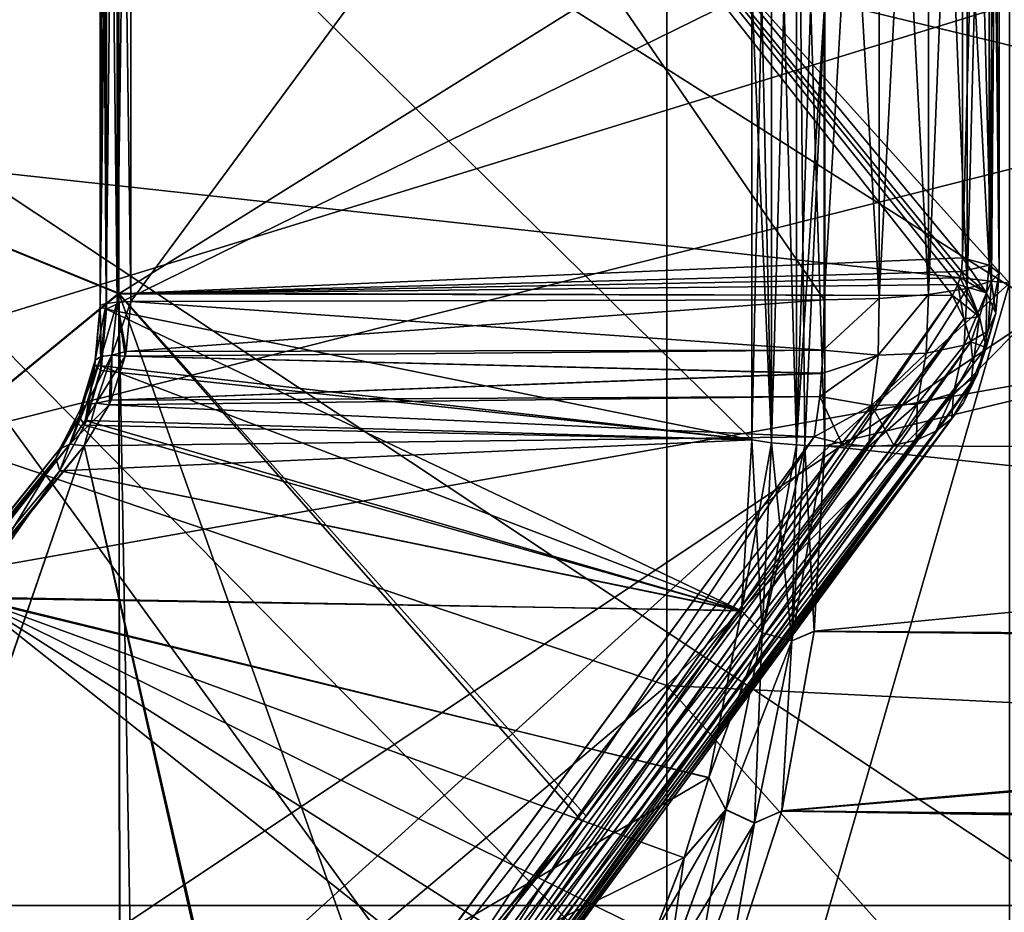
# Model space of a CAD drawing. Header units: metres. Extents: x 59 to 135, y -85 to 87.
# Tile 131 of 210: x 108.86 to 110.52, y 0.77 to 2.27. Entities that reach past the tile are written whole.
import ezdxf

# ---------------------------------------------------------------- set-up
doc = ezdxf.new("R2010")
doc.units = ezdxf.units.M
doc.layers.add('solid_21_404_502_XXX', color=7, linetype='CONTINUOUS')

msp = doc.modelspace()

# ---------------------------------------------------------------- linework, layer by layer
at = {"layer": 'solid_21_404_502_XXX'}
for points in [[(115.932388, -1.6, 6.881767), (105.518089, 5, 6.518092), (105.518089, -1.6, 6.518092)], [(110.460632, 5, 6.69069), (105.518089, 5, 6.518092), (115.932388, -1.6, 6.881767)], [(110.460632, 5, -6.69069), (105.518089, -1.6, -6.518092), (105.518089, 5, -6.518092)], [(115.403168, 5, -6.863286), (105.518089, -1.6, -6.518092), (110.460632, 5, -6.69069)], [(115.806053, 2.822226, -6.877356), (105.518089, -1.6, -6.518092), (115.403168, 5, -6.863286)], [(115.403168, 5, 6.863286), (110.460632, 5, 6.69069), (115.932388, -1.6, 6.881767)], [(109.95063, 3.440774, 19.513597), (107.817078, 1.873798, 21.203873), (107.817078, 4.367347, 20.833664)], [(109.95063, 3.440774, -19.513597), (107.817078, 4.36728, -20.833679), (107.817078, 1.873734, -21.203878)], [(117.202621, 4.33, 4.479197), (117.202621, -3.569052, 4.479197), (105.297379, -3.569052, 4.583092)], [(117.202621, 4.33, 4.479197), (105.297379, -3.569052, 4.583092), (105.297379, 4.33, 4.583092)], [(117.202621, -3.569052, -4.479197), (117.202621, 4.33, -4.479197), (105.297379, 4.33, -4.583092)], [(105.297379, -3.569052, -4.583092), (117.202621, -3.569052, -4.479197), (105.297379, 4.33, -4.583092)], [(110.528244, 1.829888, -15.655693), (108.507957, 2.050761, -17.54538), (108.507957, 4.073789, -17.188665)], [(110.528244, 3.63503, -15.337398), (110.528244, 1.829888, -15.655693), (108.507957, 4.073789, -17.188665)], [(110.528244, 3.63503, 15.337398), (108.507957, 4.073789, 17.188665), (108.507957, 2.050761, 17.54538)], [(110.528244, 1.829888, 15.655693), (110.528244, 3.63503, 15.337398), (108.507957, 2.050761, 17.54538)], [(107.437912, 2.462777, 15.759371), (109.027382, 3.593862, 13.98423), (109.027382, 1.813083, 14.324359)], [(107.437912, 2.462229, -15.759457), (109.027382, 1.811916, -14.324507), (109.027382, 3.592723, -13.984523)], [(109.027382, 3.593862, 13.98423), (110.441383, 1.827771, 12.64954), (110.432053, 1.808967, 12.664514)], [(109.027382, 1.813083, 14.324359), (109.027382, 3.593862, 13.98423), (110.432053, 1.808967, 12.664514)], [(109.027382, 3.593862, 13.98423), (110.449112, 2.700463, 12.482046), (110.449112, 1.872641, 12.632783)], [(109.027382, 3.593862, 13.98423), (110.449112, 1.872641, 12.632783), (110.447205, 1.849617, 12.638691)], [(109.027382, 3.593862, 13.98423), (110.444977, 1.839256, 12.643138), (110.441383, 1.827771, 12.64954)], [(109.027382, 3.593862, 13.98423), (110.447205, 1.849617, 12.638691), (110.444977, 1.839256, 12.643138)], [(109.027382, 3.592723, -13.984523), (109.027382, 1.811916, -14.324507), (110.449112, 2.700459, -12.482047)], [(105.599998, 0.781387, 22.986723), (114.429604, 3.501927, 22.731838), (105.599998, 3.501927, 22.731838)], [(105.599998, 0.781387, 22.986723), (116.406403, 3.501927, 22.731838), (114.429604, 3.501927, 22.731838)], [(105.599998, 0.781387, 22.986723), (120.920715, 3.501927, 22.731838), (116.406403, 3.501927, 22.731838)], [(105.599998, 0.781387, 22.986723), (120.807877, 0.78207, 22.9867), (120.920715, 3.501927, 22.731838)], [(105.599998, 3.501927, -22.731838), (114.429604, 3.501927, -22.731838), (120.807846, 0.781368, -22.986723)], [(105.599998, 0.781387, -22.986723), (105.599998, 3.501927, -22.731838), (120.807846, 0.781368, -22.986723)], [(109.024643, 1.798087, 12.129843), (109.047752, 1.798915, 12.135427), (109.047752, 3.502524, 11.757424)], [(109.024643, 1.798087, 12.129843), (109.047752, 3.502524, 11.757424), (109.024643, 3.500912, 11.752013)], [(109.024643, 3.500912, -11.752013), (109.047752, 3.502524, -11.757424), (109.047752, 1.798915, -12.135427)], [(109.047752, 3.502524, 11.757424), (109.047752, 1.798915, 12.135427), (110.216194, 3.383723, 11.81338)], [(110.216194, 1.801905, -12.155602), (109.047752, 1.798915, -12.135427), (109.047752, 3.502524, -11.757424)], [(110.216194, 3.383723, -11.81338), (110.216194, 1.801905, -12.155602), (109.047752, 3.502524, -11.757424)], [(109.006142, 3.496598, -11.737534), (109.006142, 1.795872, -12.114898), (108.995964, 3.490428, -11.716822)], [(109.006142, 3.496598, 11.737534), (108.995964, 3.490428, 11.716822), (108.995964, 1.792702, 12.093519)], [(109.006142, 1.795871, 12.114898), (109.006142, 3.496598, 11.737534), (108.995964, 1.792702, 12.093519)], [(108.995964, 3.490428, -11.716822), (109.006142, 1.795872, -12.114898), (108.995964, 1.792703, -12.093519)], [(108.995964, 3.490428, -11.716822), (108.995964, 1.792703, -12.093519), (108.996109, 3.483608, -11.693929)], [(108.995964, 3.490428, 11.716822), (108.996109, 3.483608, 11.693929), (108.996109, 1.7892, 12.069891)], [(108.995964, 1.792702, 12.093519), (108.995964, 3.490428, 11.716822), (108.996109, 1.7892, 12.069891)], [(109.024643, 3.500912, -11.752013), (109.024643, 1.798087, -12.129843), (109.006142, 3.496598, -11.737534)], [(109.024643, 3.500912, 11.752013), (109.006142, 3.496598, 11.737534), (109.006142, 1.795871, 12.114898)], [(109.024643, 1.798087, 12.129843), (109.024643, 3.500912, 11.752013), (109.006142, 1.795871, 12.114898)], [(109.006142, 3.496598, -11.737534), (109.024643, 1.798087, -12.129843), (109.006142, 1.795872, -12.114898)], [(109.024643, 3.500912, -11.752013), (109.047752, 1.798915, -12.135427), (109.024643, 1.798087, -12.129843)], [(110.449112, 1.872641, -12.632783), (110.493942, 1.860485, -12.550837), (110.493942, 3.493748, -12.197485)], [(110.449112, 2.700459, -12.482047), (110.449112, 1.872641, -12.632783), (110.493942, 3.493748, -12.197485)], [(110.493942, 3.493748, -12.197485), (110.493942, 1.860485, -12.550837), (110.51088, 3.468201, -12.108315)], [(108.996109, 3.483608, -11.693929), (108.995964, 1.792703, -12.093519), (108.996109, 1.7892, -12.069891)], [(108.996109, 3.483608, -11.693929), (108.996109, 1.7892, -12.069891), (109.006531, 3.477479, -11.673353)], [(108.996109, 3.483608, 11.693929), (109.006531, 2.638447, 11.891116), (109.006531, 1.786052, 12.048654)], [(108.996109, 1.7892, 12.069891), (108.996109, 3.483608, 11.693929), (109.006531, 1.786052, 12.048654)], [(108.996109, 1.7892, -12.069891), (109.006531, 2.638447, -11.891116), (109.006531, 3.477479, -11.673353)], [(110.51088, 3.468213, 12.108313), (110.51088, 1.846892, 12.459082), (110.493942, 3.332695, 12.24247)], [(110.493942, 1.860485, -12.550837), (110.51088, 1.846878, -12.459084), (110.51088, 3.468201, -12.108315)], [(110.498192, 1.833192, 12.36666), (110.51088, 1.846892, 12.459082), (110.51088, 3.468213, 12.108313)], [(110.498192, 3.442486, 12.018492), (110.498192, 1.833192, 12.36666), (110.51088, 3.468213, 12.108313)], [(110.51088, 3.468201, -12.108315), (110.51088, 1.846878, -12.459084), (110.498192, 3.442472, -12.018497)], [(109.95063, 1.152118, 19.781103), (107.817078, 1.873798, 21.203873), (109.95063, 3.440774, 19.513597)], [(109.95063, 1.152118, -19.781103), (109.95063, 3.440774, -19.513597), (107.817078, 1.873734, -21.203878)], [(109.95063, 3.440774, 19.513597), (111.920319, 3.148198, 17.854319), (111.920319, 1.054151, 18.099077)], [(109.95063, 1.152118, 19.781103), (109.95063, 3.440774, 19.513597), (111.920319, 1.054151, 18.099077)], [(111.920319, 3.148198, -17.854319), (109.95063, 3.440774, -19.513597), (109.95063, 1.152118, -19.781103)], [(110.457123, 1.820746, 12.282699), (110.498192, 1.833192, 12.36666), (110.498192, 3.442486, 12.018492)], [(110.457123, 3.419114, 11.936895), (110.457123, 1.820746, 12.282699), (110.498192, 3.442486, 12.018492)], [(110.498192, 3.442472, -12.018497), (110.498192, 1.833176, -12.366662), (110.457123, 3.419101, -11.936899)], [(110.51088, 1.846878, -12.459084), (110.498192, 1.833176, -12.366662), (110.498192, 3.442472, -12.018497)], [(110.391747, 1.810783, 12.215493), (110.457123, 1.820746, 12.282699), (110.457123, 3.419114, 11.936895)], [(110.391747, 3.400406, 11.871582), (110.391747, 1.810783, 12.215493), (110.457123, 3.419114, 11.936895)], [(110.457123, 3.419101, -11.936899), (110.457123, 1.820731, -12.282701), (110.391747, 3.400397, -11.871585)], [(110.498192, 1.833176, -12.366662), (110.457123, 1.820731, -12.282701), (110.457123, 3.419101, -11.936899)], [(110.308502, 3.38821, 11.829004), (110.216194, 3.383723, 11.81338), (110.216194, 1.801905, 12.155602)], [(110.308502, 3.38821, 11.829004), (110.216194, 1.801905, 12.155602), (110.308502, 1.804289, 12.171682)], [(110.308502, 3.388206, -11.829005), (110.308502, 1.804283, -12.171683), (110.216194, 3.383723, -11.81338)], [(110.308502, 1.804289, 12.171682), (110.391747, 1.810783, 12.215493), (110.391747, 3.400406, 11.871582)], [(110.308502, 3.38821, 11.829004), (110.308502, 1.804289, 12.171682), (110.391747, 3.400406, 11.871582)], [(110.391747, 3.400397, -11.871585), (110.391747, 1.810772, -12.215495), (110.308502, 3.388206, -11.829005)], [(110.391747, 1.810772, -12.215495), (110.308502, 1.804283, -12.171683), (110.308502, 3.388206, -11.829005)], [(110.457123, 1.820731, -12.282701), (110.391747, 1.810772, -12.215495), (110.391747, 3.400397, -11.871585)], [(109.047752, 1.798915, 12.135427), (110.216194, 1.801905, 12.155602), (110.216194, 3.383723, 11.81338)], [(110.308502, 1.804283, -12.171683), (110.216194, 1.801905, -12.155602), (110.216194, 3.383723, -11.81338)], [(110.493942, 3.332695, 12.24247), (110.493942, 1.860493, 12.550836), (110.449112, 2.700463, 12.482046)], [(110.51088, 1.846892, 12.459082), (110.493942, 1.860493, 12.550836), (110.493942, 3.332695, 12.24247)], [(111.920319, 3.148198, -17.854319), (109.95063, 1.152118, -19.781103), (111.920319, 1.054151, -18.099077)], [(110.126968, 1.560728, 10.528625), (110.094254, 2.320552, 10.424212), (110.094254, 3.063159, 10.230652)], [(110.126968, 3.052921, 10.196445), (110.126968, 1.560728, 10.528625), (110.094254, 3.063159, 10.230652)], [(110.126968, 3.05292, -10.196445), (110.094254, 2.320569, -10.424209), (110.094254, 1.565964, -10.563945)], [(110.126968, 3.05292, -10.196445), (110.094254, 1.565964, -10.563945), (110.126968, 1.560728, -10.528625)], [(110.169449, 1.557288, 10.505423), (110.126968, 3.052921, 10.196445), (110.169449, 3.046194, 10.173975)], [(110.126968, 1.560728, 10.528625), (110.126968, 3.052921, 10.196445), (110.169449, 1.557288, 10.505423)], [(110.126968, 3.05292, -10.196445), (110.126968, 1.560728, -10.528625), (110.169449, 3.046192, -10.173975)], [(110.169449, 3.046192, -10.173975), (110.126968, 1.560728, -10.528625), (110.169449, 1.557288, -10.505423)], [(110.169449, 3.046194, 10.173975), (110.217148, 2.305813, 10.358006), (110.217148, 1.556018, 10.49685)], [(110.183517, 1.556666, 10.501224), (110.169449, 3.046194, 10.173975), (110.217148, 1.556018, 10.49685)], [(110.183517, 1.556666, 10.501224), (110.169449, 1.557288, 10.505423), (110.169449, 3.046194, 10.173975)], [(110.169449, 3.046192, -10.173975), (110.169449, 1.557288, -10.505423), (110.217148, 3.043704, -10.165673)], [(110.169449, 1.557288, -10.505423), (110.217148, 2.305814, -10.358006), (110.217148, 3.043704, -10.165673)], [(115.806053, 2.822226, -6.877356), (115.932388, -1.6, -6.881767), (105.518089, -1.6, -6.518092)], [(109.027382, 1.811916, -14.324507), (110.449112, 1.872641, -12.632783), (110.449112, 2.700459, -12.482047)], [(110.493942, 1.860493, 12.550836), (110.449112, 1.872641, 12.632783), (110.449112, 2.700463, 12.482046)], [(108.996109, 1.7892, -12.069891), (109.006531, 1.786052, -12.048654), (109.006531, 2.638447, -11.891116)], [(110.094254, 2.320569, -10.424209), (109.006531, 2.638447, -11.891116), (109.006531, 1.786052, -12.048654)], [(110.094254, 1.565964, 10.563945), (109.006531, 1.786052, 12.048654), (109.006531, 2.638447, 11.891116)], [(110.094254, 2.320552, 10.424212), (110.094254, 1.565964, 10.563945), (109.006531, 2.638447, 11.891116)], [(107.437912, 0.508859, 15.942525), (107.437912, 2.462777, 15.759371), (109.027382, 1.813083, 14.324359)], [(107.437912, 2.462229, -15.759457), (107.437912, 0.508304, -15.942542), (109.027382, 1.811916, -14.324507)], [(110.094254, 1.565964, -10.563945), (110.094254, 2.320569, -10.424209), (109.006531, 1.786052, -12.048654)], [(110.126968, 1.560728, 10.528625), (110.094254, 1.565964, 10.563945), (110.094254, 2.320552, 10.424212)], [(110.217148, 1.556018, -10.49685), (113.365875, 1.547958, -10.442483), (113.365875, 2.317064, -10.299167)], [(110.217148, 2.305814, -10.358006), (110.217148, 1.556018, -10.49685), (113.365875, 2.317064, -10.299167)], [(113.365875, 2.317064, 10.299167), (113.365875, 1.547958, 10.442483), (110.217148, 2.305813, 10.358006)], [(110.169449, 1.557288, -10.505423), (110.183517, 1.556666, -10.501224), (110.217148, 2.305814, -10.358006)], [(110.183517, 1.556666, -10.501224), (110.217148, 1.556018, -10.49685), (110.217148, 2.305814, -10.358006)], [(113.365875, 1.547958, 10.442483), (110.217148, 1.556018, 10.49685), (110.217148, 2.305813, 10.358006)], [(109.999535, 0, -16.305859), (108.507957, 0, -17.664824), (108.507957, 2.050761, -17.54538)], [(110.528244, 0, -15.762272), (109.999535, 0, -16.305859), (108.507957, 2.050761, -17.54538)], [(110.528244, 1.829888, -15.655693), (110.528244, 0, -15.762272), (108.507957, 2.050761, -17.54538)], [(110.528244, 1.829888, 15.655693), (108.507957, 2.050761, 17.54538), (108.507957, 0, 17.664824)], [(109.95063, 1.152118, 19.781103), (107.817078, -0.646031, 21.276699), (107.817078, 1.873798, 21.203873)], [(109.95063, 1.152118, -19.781103), (107.817078, 1.873734, -21.203878), (107.817078, -0.64609, -21.276697)], [(109.027382, 1.811916, -14.324507), (110.447197, 1.849578, -12.638702), (110.449112, 1.872641, -12.632783)], [(110.447197, 1.849578, -12.638702), (110.489647, 1.813796, -12.563932), (110.449112, 1.872641, -12.632783)], [(110.447205, 1.849617, 12.638691), (110.449112, 1.872641, 12.632783), (110.493942, 1.860493, 12.550836)], [(110.447205, 1.849617, 12.638691), (110.493942, 1.860493, 12.550836), (110.489655, 1.81381, 12.563926)], [(110.489647, 1.813796, -12.563932), (110.493942, 1.860485, -12.550837), (110.449112, 1.872641, -12.632783)], [(110.489647, 1.813796, -12.563932), (110.505127, 1.779247, -12.478851), (110.493942, 1.860485, -12.550837)], [(110.489655, 1.81381, 12.563926), (110.493942, 1.860493, 12.550836), (110.505127, 1.779267, 12.478839)], [(110.505127, 1.779267, 12.478839), (110.493942, 1.860493, 12.550836), (110.51088, 1.846892, 12.459082)], [(110.505127, 1.779247, -12.478851), (110.51088, 1.846878, -12.459084), (110.493942, 1.860485, -12.550837)], [(109.027382, 1.811916, -14.324507), (110.444916, 1.839035, -12.643249), (110.447197, 1.849578, -12.638702)], [(110.477943, 1.773379, -12.586286), (110.447197, 1.849578, -12.638702), (110.444916, 1.839035, -12.643249)], [(110.447205, 1.849617, 12.638691), (110.489655, 1.81381, 12.563926), (110.444977, 1.839256, 12.643138)], [(110.477943, 1.773379, -12.586286), (110.489647, 1.813796, -12.563932), (110.447197, 1.849578, -12.638702)], [(110.492058, 1.748919, 12.39177), (110.51088, 1.846892, 12.459082), (110.498192, 1.833192, 12.36666)], [(110.505127, 1.779267, 12.478839), (110.51088, 1.846892, 12.459082), (110.492058, 1.748919, 12.39177)], [(110.492065, 1.748894, -12.391787), (110.498192, 1.833176, -12.366662), (110.51088, 1.846878, -12.459084)], [(110.505127, 1.779247, -12.478851), (110.492065, 1.748894, -12.391787), (110.51088, 1.846878, -12.459084)], [(110.528244, 1.829888, 15.655693), (108.507957, 0, 17.664824), (109.999535, 0, 16.305859)], [(109.027382, 1.811916, -14.324507), (110.441353, 1.827689, -12.649591), (110.444916, 1.839035, -12.643249)], [(109.027382, 1.811916, -14.324507), (110.432053, 1.808967, -12.664514), (110.441353, 1.827689, -12.649591)], [(110.528244, 0, 15.762272), (110.528244, 1.829888, 15.655693), (109.999535, 0, 16.305859)], [(110.441383, 1.827771, 12.64954), (110.477943, 1.773392, 12.586276), (110.432053, 1.808967, 12.664514)], [(110.441353, 1.827689, -12.649591), (110.432053, 1.808967, -12.664514), (110.451447, 1.76975, -12.637275)], [(110.441353, 1.827689, -12.649591), (110.477943, 1.773379, -12.586286), (110.444916, 1.839035, -12.643249)], [(110.441353, 1.827689, -12.649591), (110.451447, 1.76975, -12.637275), (110.477943, 1.773379, -12.586286)], [(110.489655, 1.81381, 12.563926), (110.441383, 1.827771, 12.64954), (110.444977, 1.839256, 12.643138)], [(110.489655, 1.81381, 12.563926), (110.477943, 1.773392, 12.586276), (110.441383, 1.827771, 12.64954)], [(110.451721, 1.72569, 12.311111), (110.498192, 1.833192, 12.36666), (110.457123, 1.820746, 12.282699)], [(110.492058, 1.748919, 12.39177), (110.498192, 1.833192, 12.36666), (110.451721, 1.72569, 12.311111)], [(110.451736, 1.725662, -12.31113), (110.457123, 1.820731, -12.282701), (110.498192, 1.833176, -12.366662)], [(110.492065, 1.748894, -12.391787), (110.451736, 1.725662, -12.31113), (110.498192, 1.833176, -12.366662)], [(107.437912, 0.508859, 15.942525), (109.027382, 1.813083, 14.324359), (109.029861, 0.002586, 14.436024)], [(107.437912, 0.508304, -15.942542), (109.029213, 0.00182, -14.436712), (109.027382, 1.811916, -14.324507)], [(109.027382, 1.813083, 14.324359), (109.058784, 0.033958, 14.405372), (109.029861, 0.002586, 14.436024)], [(109.027382, 1.813083, 14.324359), (109.486053, 0.52155, 13.928524), (109.058784, 0.033958, 14.405372)], [(109.027382, 1.813083, 14.324359), (109.815125, 0.93182, 13.526323), (109.486053, 0.52155, 13.928524)], [(109.027382, 1.813083, 14.324359), (110.432053, 1.808967, 12.664514), (109.815125, 0.93182, 13.526323)], [(109.027382, 1.811916, -14.324507), (109.808174, 0.922676, -13.535183), (110.432053, 1.808967, -12.664514)], [(109.027382, 1.811916, -14.324507), (109.029213, 0.00182, -14.436712), (109.808174, 0.922676, -13.535183)], [(109.502258, 0.439457, -13.893786), (110.451447, 1.76975, -12.637275), (110.432053, 1.808967, -12.664514)], [(109.808174, 0.922676, -13.535183), (109.502258, 0.439457, -13.893786), (110.432053, 1.808967, -12.664514)], [(110.432053, 1.808967, 12.664514), (110.451447, 1.769751, 12.637274), (109.815125, 0.93182, 13.526323)], [(110.307022, 1.708645, 12.198743), (110.391747, 1.810783, 12.215493), (110.308502, 1.804289, 12.171682)], [(110.388, 1.71182, 12.244633), (110.391747, 1.810783, 12.215493), (110.307022, 1.708645, 12.198743)], [(110.307045, 1.708612, -12.198757), (110.308502, 1.804283, -12.171683), (110.391747, 1.810772, -12.215495)], [(110.388016, 1.711789, -12.244651), (110.307045, 1.708612, -12.198757), (110.391747, 1.810772, -12.215495)], [(110.388, 1.71182, 12.244633), (110.457123, 1.820746, 12.282699), (110.391747, 1.810783, 12.215493)], [(110.451721, 1.72569, 12.311111), (110.457123, 1.820746, 12.282699), (110.388, 1.71182, 12.244633)], [(110.388016, 1.711789, -12.244651), (110.391747, 1.810772, -12.215495), (110.457123, 1.820731, -12.282701)], [(110.451736, 1.725662, -12.31113), (110.388016, 1.711789, -12.244651), (110.457123, 1.820731, -12.282701)], [(110.477943, 1.773392, 12.586276), (110.451447, 1.769751, 12.637274), (110.432053, 1.808967, 12.664514)], [(110.489655, 1.81381, 12.563926), (110.489243, 1.721731, 12.512116), (110.477943, 1.773392, 12.586276)], [(110.477943, 1.773379, -12.586286), (110.489235, 1.721713, -12.512131), (110.489647, 1.813796, -12.563932)], [(110.489235, 1.721713, -12.512131), (110.505127, 1.779247, -12.478851), (110.489647, 1.813796, -12.563932)], [(110.489655, 1.81381, 12.563926), (110.505127, 1.779267, 12.478839), (110.489243, 1.721731, 12.512116)], [(108.995964, 1.792703, -12.093519), (108.987221, 1.700293, -12.11732), (108.98703, 1.691882, -12.095225)], [(108.996109, 1.7892, -12.069891), (108.995964, 1.792703, -12.093519), (108.98703, 1.691882, -12.095225)], [(108.987061, 1.692033, 12.095164), (108.995964, 1.792702, 12.093519), (108.996109, 1.7892, 12.069891)], [(108.987251, 1.700438, 12.117264), (108.995964, 1.792702, 12.093519), (108.987061, 1.692033, 12.095164)], [(109.006142, 1.795872, -12.114898), (108.997337, 1.706197, -12.137859), (108.987221, 1.700293, -12.11732)], [(108.995964, 1.792703, -12.093519), (109.006142, 1.795872, -12.114898), (108.987221, 1.700293, -12.11732)], [(108.987251, 1.700438, 12.117264), (109.006142, 1.795871, 12.114898), (108.995964, 1.792702, 12.093519)], [(108.99736, 1.706338, 12.137806), (109.006142, 1.795871, 12.114898), (108.987251, 1.700438, 12.117264)], [(109.024643, 1.798087, -12.129843), (109.015427, 1.70846, -12.152905), (108.997337, 1.706197, -12.137859)], [(109.006142, 1.795872, -12.114898), (109.024643, 1.798087, -12.129843), (108.997337, 1.706197, -12.137859)], [(108.99736, 1.706338, 12.137806), (109.024643, 1.798087, 12.129843), (109.006142, 1.795871, 12.114898)], [(109.015457, 1.708601, 12.152853), (109.024643, 1.798087, 12.129843), (108.99736, 1.706338, 12.137806)], [(109.015427, 1.70846, -12.152905), (109.047752, 1.798915, -12.135427), (109.039726, 1.714848, -12.156539)], [(109.024643, 1.798087, -12.129843), (109.047752, 1.798915, -12.135427), (109.015427, 1.70846, -12.152905)], [(109.015457, 1.708601, 12.152853), (109.038147, 1.707127, 12.159395), (109.024643, 1.798087, 12.129843)], [(109.024643, 1.798087, 12.129843), (109.039665, 1.714508, 12.156661), (109.047752, 1.798915, 12.135427)], [(109.024643, 1.798087, 12.129843), (109.038147, 1.707127, 12.159395), (109.039665, 1.714508, 12.156661)], [(109.039665, 1.714508, 12.156661), (110.216194, 1.801905, 12.155602), (109.047752, 1.798915, 12.135427)], [(110.214226, 1.717056, 12.177581), (110.216194, 1.801905, 12.155602), (109.039665, 1.714508, 12.156661)], [(110.214256, 1.716927, -12.177629), (109.039726, 1.714848, -12.156539), (109.047752, 1.798915, -12.135427)], [(110.214256, 1.716927, -12.177629), (109.047752, 1.798915, -12.135427), (110.216194, 1.801905, -12.155602)], [(110.308502, 1.804289, 12.171682), (110.216194, 1.801905, 12.155602), (110.214226, 1.717056, 12.177581)], [(110.307022, 1.708645, 12.198743), (110.308502, 1.804289, 12.171682), (110.214226, 1.717056, 12.177581)], [(110.214256, 1.716927, -12.177629), (110.216194, 1.801905, -12.155602), (110.308502, 1.804283, -12.171683)], [(110.307045, 1.708612, -12.198757), (110.214256, 1.716927, -12.177629), (110.308502, 1.804283, -12.171683)], [(108.996109, 1.7892, -12.069891), (108.98703, 1.691882, -12.095225), (108.996887, 1.682876, -12.075663)], [(108.987061, 1.692033, 12.095164), (108.996109, 1.7892, 12.069891), (108.998245, 1.690169, 12.072931)], [(108.996109, 1.7892, -12.069891), (108.996887, 1.682876, -12.075663), (108.998344, 1.690843, -12.07271)], [(108.996109, 1.7892, -12.069891), (108.998344, 1.690843, -12.07271), (109.006531, 1.786052, -12.048654)], [(108.996109, 1.7892, 12.069891), (109.006531, 1.786052, 12.048654), (108.998245, 1.690169, 12.072931)], [(110.076462, 1.277701, 10.630001), (108.998245, 1.690169, 12.072931), (109.006531, 1.786052, 12.048654)], [(110.094254, 1.565964, -10.563945), (109.006531, 1.786052, -12.048654), (108.998344, 1.690843, -12.07271)], [(110.094254, 1.565964, 10.563945), (110.076462, 1.277701, 10.630001), (109.006531, 1.786052, 12.048654)], [(110.474167, 1.677405, -12.433992), (110.492065, 1.748894, -12.391787), (110.505127, 1.779247, -12.478851)], [(110.489235, 1.721713, -12.512131), (110.474167, 1.677405, -12.433992), (110.505127, 1.779247, -12.478851)], [(110.505127, 1.779267, 12.478839), (110.474174, 1.677427, 12.433973), (110.489243, 1.721731, 12.512116)], [(110.505127, 1.779267, 12.478839), (110.492058, 1.748919, 12.39177), (110.474174, 1.677427, 12.433973)], [(110.451447, 1.769751, 12.637274), (109.50544, 0.443253, 13.890069), (109.486053, 0.52155, 13.928524)], [(110.451447, 1.769751, 12.637274), (109.486053, 0.52155, 13.928524), (109.815125, 0.93182, 13.526323)], [(109.502258, 0.439457, -13.893786), (110.463249, 1.730928, -12.6055), (110.451447, 1.76975, -12.637275)], [(110.451447, 1.769751, 12.637274), (110.463249, 1.730929, 12.605499), (109.50544, 0.443253, 13.890069)], [(110.477943, 1.773392, 12.586276), (110.463249, 1.730929, 12.605499), (110.451447, 1.769751, 12.637274)], [(110.477943, 1.773379, -12.586286), (110.451447, 1.76975, -12.637275), (110.463249, 1.730928, -12.6055)], [(110.477943, 1.773392, 12.586276), (110.489243, 1.721731, 12.512116), (110.463249, 1.730929, 12.605499)], [(110.477943, 1.773379, -12.586286), (110.463249, 1.730928, -12.6055), (110.467102, 1.693647, -12.570128)], [(110.477943, 1.773379, -12.586286), (110.467102, 1.693647, -12.570128), (110.489235, 1.721713, -12.512131)], [(110.434135, 1.644538, -12.359072), (110.451736, 1.725662, -12.31113), (110.492065, 1.748894, -12.391787)], [(110.474167, 1.677405, -12.433992), (110.434135, 1.644538, -12.359072), (110.492065, 1.748894, -12.391787)], [(110.492058, 1.748919, 12.39177), (110.434143, 1.644564, 12.359051), (110.474174, 1.677427, 12.433973)], [(110.492058, 1.748919, 12.39177), (110.451721, 1.72569, 12.311111), (110.434143, 1.644564, 12.359051)], [(109.502258, 0.439457, -13.893786), (109.507645, 0.375645, -13.83323), (110.463249, 1.730928, -12.6055)], [(110.463249, 1.730929, 12.605499), (110.46711, 1.693648, 12.570127), (109.50544, 0.443253, 13.890069)], [(109.507645, 0.375645, -13.83323), (110.467102, 1.693647, -12.570128), (110.463249, 1.730928, -12.6055)], [(110.489243, 1.721731, 12.512116), (110.46711, 1.693648, 12.570127), (110.463249, 1.730929, 12.605499)], [(109.015427, 1.70846, -12.152905), (109.039726, 1.714848, -12.156539), (109.038124, 1.707027, -12.159433)], [(110.214256, 1.716927, -12.177629), (109.038124, 1.707027, -12.159433), (109.039726, 1.714848, -12.156539)], [(110.214256, 1.716927, -12.177629), (110.211937, 1.677796, -12.194721), (109.038124, 1.707027, -12.159433)], [(110.214226, 1.717056, 12.177581), (109.039665, 1.714508, 12.156661), (109.038147, 1.707127, 12.159395)], [(110.211929, 1.678029, 12.194605), (110.214226, 1.717056, 12.177581), (109.038147, 1.707127, 12.159395)], [(110.208565, 1.638975, 12.216826), (110.214226, 1.717056, 12.177581), (110.211929, 1.678029, 12.194605)], [(110.307022, 1.708645, 12.198743), (110.214226, 1.717056, 12.177581), (110.208565, 1.638975, 12.216826)], [(110.307045, 1.708612, -12.198757), (110.211937, 1.677796, -12.194721), (110.214256, 1.716927, -12.177629)], [(110.388, 1.71182, 12.244633), (110.295891, 1.623941, 12.245558), (110.372826, 1.62617, 12.294254)], [(110.388, 1.71182, 12.244633), (110.307022, 1.708645, 12.198743), (110.295891, 1.623941, 12.245558)], [(110.295891, 1.623912, -12.245579), (110.307045, 1.708612, -12.198757), (110.388016, 1.711789, -12.244651)], [(110.372826, 1.626141, -12.294277), (110.295891, 1.623912, -12.245579), (110.388016, 1.711789, -12.244651)], [(110.451721, 1.72569, 12.311111), (110.372826, 1.62617, 12.294254), (110.434143, 1.644564, 12.359051)], [(110.451721, 1.72569, 12.311111), (110.388, 1.71182, 12.244633), (110.372826, 1.62617, 12.294254)], [(110.372826, 1.626141, -12.294277), (110.388016, 1.711789, -12.244651), (110.451736, 1.725662, -12.31113)], [(110.434135, 1.644538, -12.359072), (110.372826, 1.626141, -12.294277), (110.451736, 1.725662, -12.31113)], [(110.489235, 1.721713, -12.512131), (110.462906, 1.659006, -12.532204), (110.450783, 1.628028, -12.492844)], [(110.489235, 1.721713, -12.512131), (110.450783, 1.628028, -12.492844), (110.474167, 1.677405, -12.433992)], [(110.489243, 1.721731, 12.512116), (110.462906, 1.659008, 12.532202), (110.46711, 1.693648, 12.570127)], [(110.489243, 1.721731, 12.512116), (110.474174, 1.677427, 12.433973), (110.462906, 1.659008, 12.532202)], [(110.489235, 1.721713, -12.512131), (110.467102, 1.693647, -12.570128), (110.462906, 1.659006, -12.532204)], [(108.961136, 1.604212, -12.139215), (108.98703, 1.691882, -12.095225), (108.987221, 1.700293, -12.11732)], [(108.962128, 1.616484, -12.158722), (108.961136, 1.604212, -12.139215), (108.987221, 1.700293, -12.11732)], [(108.987251, 1.700438, 12.117264), (108.961189, 1.604341, 12.139129), (108.962181, 1.616608, 12.158642)], [(108.987251, 1.700438, 12.117264), (108.987061, 1.692033, 12.095164), (108.961189, 1.604341, 12.139129)], [(108.962128, 1.616484, -12.158722), (108.987221, 1.700293, -12.11732), (108.997337, 1.706197, -12.137859)], [(108.972115, 1.624753, -12.177802), (108.962128, 1.616484, -12.158722), (108.997337, 1.706197, -12.137859)], [(108.99736, 1.706338, 12.137806), (108.962181, 1.616608, 12.158642), (108.972168, 1.624874, 12.177725)], [(108.99736, 1.706338, 12.137806), (108.987251, 1.700438, 12.117264), (108.962181, 1.616608, 12.158642)], [(108.972115, 1.624753, -12.177802), (108.997337, 1.706197, -12.137859), (109.015427, 1.70846, -12.152905)], [(108.989273, 1.627509, -12.192971), (108.972115, 1.624753, -12.177802), (109.015427, 1.70846, -12.152905)], [(109.015457, 1.708601, 12.152853), (108.972168, 1.624874, 12.177725), (108.989326, 1.627629, 12.192895)], [(109.015457, 1.708601, 12.152853), (108.99736, 1.706338, 12.137806), (108.972168, 1.624874, 12.177725)], [(108.989273, 1.627509, -12.192971), (109.015427, 1.70846, -12.152905), (109.038124, 1.707027, -12.159433)], [(108.989273, 1.627509, -12.192971), (109.038124, 1.707027, -12.159433), (109.014389, 1.632904, -12.195988)], [(109.015457, 1.708601, 12.152853), (108.989326, 1.627629, 12.192895), (109.010788, 1.624877, 12.201056)], [(109.015457, 1.708601, 12.152853), (109.010788, 1.624877, 12.201056), (109.014305, 1.632705, 12.196111)], [(109.015457, 1.708601, 12.152853), (109.014305, 1.632705, 12.196111), (109.038147, 1.707127, 12.159395)], [(110.211929, 1.678029, 12.194605), (109.038147, 1.707127, 12.159395), (109.014305, 1.632705, 12.196111)], [(110.211937, 1.677796, -12.194721), (109.014389, 1.632904, -12.195988), (109.038124, 1.707027, -12.159433)], [(110.46711, 1.693648, 12.570127), (109.510818, 0.379441, 13.829512), (109.50544, 0.443253, 13.890069)], [(109.507645, 0.375645, -13.83323), (110.462906, 1.659006, -12.532204), (110.467102, 1.693647, -12.570128)], [(110.46711, 1.693648, 12.570127), (110.462906, 1.659008, 12.532202), (109.510818, 0.379441, 13.829512)], [(110.307022, 1.708645, 12.198743), (110.208565, 1.638975, 12.216826), (110.295891, 1.623941, 12.245558)], [(110.307045, 1.708612, -12.198757), (110.208565, 1.638913, -12.216866), (110.211937, 1.677796, -12.194721)], [(110.295891, 1.623912, -12.245579), (110.208565, 1.638913, -12.216866), (110.307045, 1.708612, -12.198757)], [(108.961136, 1.604212, -12.139215), (108.969528, 1.590509, -12.122533), (108.98703, 1.691882, -12.095225)], [(108.987061, 1.692033, 12.095164), (108.969582, 1.590637, 12.122448), (108.961189, 1.604341, 12.139129)], [(108.98703, 1.691882, -12.095225), (108.969528, 1.590509, -12.122533), (108.972664, 1.59832, -12.117573)], [(108.987061, 1.692033, 12.095164), (108.998245, 1.690169, 12.072931), (108.969582, 1.590637, 12.122448)], [(108.969582, 1.590637, 12.122448), (108.998245, 1.690169, 12.072931), (108.972595, 1.59814, 12.117683)], [(110.076462, 1.277701, 10.630001), (108.972595, 1.59814, 12.117683), (108.998245, 1.690169, 12.072931)], [(108.98703, 1.691882, -12.095225), (108.972664, 1.59832, -12.117573), (108.996887, 1.682876, -12.075663)], [(110.094254, 1.565964, -10.563945), (108.996887, 1.682876, -12.075663), (108.972664, 1.59832, -12.117573)], [(110.094254, 1.565964, -10.563945), (108.998344, 1.690843, -12.07271), (108.996887, 1.682876, -12.075663)], [(110.208565, 1.638975, 12.216826), (110.211929, 1.678029, 12.194605), (109.014305, 1.632705, 12.196111)], [(110.211937, 1.677796, -12.194721), (110.208565, 1.638913, -12.216866), (109.014389, 1.632904, -12.195988)], [(110.474167, 1.677405, -12.433992), (110.431076, 1.601627, -12.45321), (110.404381, 1.580581, -12.414474)], [(110.474167, 1.677405, -12.433992), (110.404381, 1.580581, -12.414474), (110.434135, 1.644538, -12.359072)], [(110.474174, 1.677427, 12.433973), (110.431076, 1.601628, 12.453208), (110.450783, 1.62803, 12.492842)], [(110.474174, 1.677427, 12.433973), (110.434143, 1.644564, 12.359051), (110.431076, 1.601628, 12.453208)], [(110.474167, 1.677405, -12.433992), (110.450783, 1.628028, -12.492844), (110.431076, 1.601627, -12.45321)], [(110.474174, 1.677427, 12.433973), (110.450783, 1.62803, 12.492842), (110.462906, 1.659008, 12.532202)], [(109.490868, 0.322682, -13.764808), (110.450783, 1.628028, -12.492844), (110.462906, 1.659006, -12.532204)], [(109.507645, 0.375645, -13.83323), (109.490868, 0.322682, -13.764808), (110.462906, 1.659006, -12.532204)], [(110.462906, 1.659008, 12.532202), (110.450783, 1.62803, 12.492842), (109.510818, 0.379441, 13.829512)], [(110.434143, 1.644564, 12.359051), (110.37149, 1.565515, 12.377775), (110.404388, 1.580583, 12.414472)], [(110.434143, 1.644564, 12.359051), (110.372826, 1.62617, 12.294254), (110.37149, 1.565515, 12.377775)], [(110.434135, 1.644538, -12.359072), (110.404381, 1.580581, -12.414474), (110.37149, 1.565513, -12.377777)], [(110.434135, 1.644538, -12.359072), (110.37149, 1.565513, -12.377777), (110.372826, 1.626141, -12.294277)], [(110.434143, 1.644564, 12.359051), (110.404388, 1.580583, 12.414472), (110.431076, 1.601628, 12.453208)], [(108.944977, 1.558884, 12.242619), (108.968864, 1.555835, 12.256307), (108.989326, 1.627629, 12.192895)], [(108.944977, 1.558884, 12.242619), (108.989326, 1.627629, 12.192895), (108.972168, 1.624874, 12.177725)], [(108.989273, 1.627509, -12.192971), (109.010735, 1.624772, -12.201124), (108.944977, 1.558884, -12.242619)], [(108.989273, 1.627509, -12.192971), (108.944977, 1.558884, -12.242619), (108.972115, 1.624753, -12.177802)], [(108.989326, 1.627629, 12.192895), (108.968864, 1.555835, 12.256307), (109.010788, 1.624877, 12.201056)], [(108.989273, 1.627509, -12.192971), (109.014389, 1.632904, -12.195988), (109.010735, 1.624772, -12.201124)], [(110.208565, 1.638913, -12.216866), (110.199387, 1.571025, -12.271492), (109.010735, 1.624772, -12.201124)], [(110.208565, 1.638913, -12.216866), (109.010735, 1.624772, -12.201124), (109.014389, 1.632904, -12.195988)], [(110.208565, 1.638975, 12.216826), (109.010788, 1.624877, 12.201056), (110.199387, 1.571025, 12.271491)], [(110.208565, 1.638975, 12.216826), (109.014305, 1.632705, 12.196111), (109.010788, 1.624877, 12.201056)], [(109.490868, 0.322682, -13.764808), (110.431076, 1.601627, -12.45321), (110.450783, 1.628028, -12.492844)], [(110.450783, 1.62803, 12.492842), (109.494041, 0.326474, 13.761094), (109.510818, 0.379441, 13.829512)], [(110.450783, 1.62803, 12.492842), (110.431076, 1.601628, 12.453208), (109.494041, 0.326474, 13.761094)], [(110.208565, 1.638975, 12.216826), (110.199387, 1.571025, 12.271491), (110.246017, 1.559665, 12.290264)], [(110.295891, 1.623912, -12.245579), (110.199387, 1.571025, -12.271492), (110.208565, 1.638913, -12.216866)], [(110.295891, 1.623941, 12.245558), (110.208565, 1.638975, 12.216826), (110.246017, 1.559665, 12.290264)], [(110.372826, 1.62617, 12.294254), (110.295891, 1.623941, 12.245558), (110.333359, 1.556869, 12.344202)], [(110.372826, 1.62617, 12.294254), (110.333359, 1.556869, 12.344202), (110.37149, 1.565515, 12.377775)], [(108.921371, 1.534451, 12.201172), (108.962181, 1.616608, 12.158642), (108.961189, 1.604341, 12.139129)], [(108.921371, 1.534451, 12.201172), (108.927612, 1.551072, 12.222468), (108.962181, 1.616608, 12.158642)], [(108.962128, 1.616484, -12.158722), (108.927612, 1.551072, -12.222467), (108.921371, 1.534451, -12.201172)], [(108.962128, 1.616484, -12.158722), (108.921371, 1.534451, -12.201172), (108.961136, 1.604212, -12.139215)], [(108.927612, 1.551072, 12.222468), (108.972168, 1.624874, 12.177725), (108.962181, 1.616608, 12.158642)], [(108.927612, 1.551072, 12.222468), (108.944977, 1.558884, 12.242619), (108.972168, 1.624874, 12.177725)], [(108.972115, 1.624753, -12.177802), (108.944977, 1.558884, -12.242619), (108.927612, 1.551072, -12.222467)], [(108.972115, 1.624753, -12.177802), (108.927612, 1.551072, -12.222467), (108.962128, 1.616484, -12.158722)], [(108.944977, 1.558884, -12.242619), (109.010735, 1.624772, -12.201124), (108.968864, 1.555837, -12.256304)], [(109.010788, 1.624877, 12.201056), (108.968864, 1.555835, 12.256307), (110.199387, 1.571025, 12.271491)], [(109.010735, 1.624772, -12.201124), (110.199387, 1.571025, -12.271492), (108.968864, 1.555837, -12.256304)], [(110.295891, 1.623912, -12.245579), (110.246017, 1.559664, -12.290264), (110.199387, 1.571025, -12.271492)], [(110.295891, 1.623941, 12.245558), (110.246017, 1.559665, 12.290264), (110.291115, 1.554899, 12.314741)], [(110.295891, 1.623912, -12.245579), (110.291115, 1.554898, -12.314742), (110.246017, 1.559664, -12.290264)], [(110.372826, 1.626141, -12.294277), (110.333359, 1.556867, -12.344203), (110.291115, 1.554898, -12.314742)], [(110.372826, 1.626141, -12.294277), (110.291115, 1.554898, -12.314742), (110.295891, 1.623912, -12.245579)], [(110.295891, 1.623941, 12.245558), (110.291115, 1.554899, 12.314741), (110.333359, 1.556869, 12.344202)], [(110.372826, 1.626141, -12.294277), (110.37149, 1.565513, -12.377777), (110.333359, 1.556867, -12.344203)], [(108.921371, 1.534451, 12.201172), (108.961189, 1.604341, 12.139129), (108.927856, 1.513468, 12.184385)], [(108.961136, 1.604212, -12.139215), (108.921371, 1.534451, -12.201172), (108.927856, 1.513468, -12.184385)], [(108.961189, 1.604341, 12.139129), (108.969582, 1.590637, 12.122448), (108.927856, 1.513468, 12.184385)], [(108.961136, 1.604212, -12.139215), (108.927856, 1.513468, -12.184385), (108.969528, 1.590509, -12.122533)], [(110.094254, 1.565964, -10.563945), (108.972664, 1.59832, -12.117573), (108.969528, 1.590509, -12.122533)], [(110.076462, 1.277701, 10.630001), (108.969582, 1.590637, 12.122448), (108.972595, 1.59814, 12.117683)], [(109.453392, 0.285139, -13.694425), (110.404381, 1.580581, -12.414474), (110.431076, 1.601627, -12.45321)], [(109.490868, 0.322682, -13.764808), (109.453392, 0.285139, -13.694425), (110.431076, 1.601627, -12.45321)], [(110.431076, 1.601628, 12.453208), (109.456558, 0.288922, 13.69072), (109.494041, 0.326474, 13.761094)], [(110.431076, 1.601628, 12.453208), (110.404388, 1.580583, 12.414472), (109.456558, 0.288922, 13.69072)], [(110.076462, 1.277701, 10.630001), (108.927856, 1.513468, 12.184385), (108.969582, 1.590637, 12.122448)], [(110.094254, 1.565964, -10.563945), (108.969528, 1.590509, -12.122533), (108.927856, 1.513468, -12.184385)], [(109.398438, 0.266258, -13.628155), (110.37149, 1.565513, -12.377777), (110.404381, 1.580581, -12.414474)], [(109.453392, 0.285139, -13.694425), (109.398438, 0.266258, -13.628155), (110.404381, 1.580581, -12.414474)], [(110.404388, 1.580583, 12.414472), (110.37149, 1.565515, 12.377775), (109.456558, 0.288922, 13.69072)], [(110.07653, 1.278208, -10.629845), (110.094254, 1.565964, -10.563945), (108.927856, 1.513468, -12.184385)], [(109.259331, 0.293039, 13.526272), (110.199387, 1.571025, 12.271491), (108.968864, 1.555835, 12.256307)], [(110.199387, 1.571025, -12.271492), (109.256195, 0.289303, -13.529931), (108.968864, 1.555837, -12.256304)], [(110.246017, 1.559664, -12.290264), (109.256195, 0.289303, -13.529931), (110.199387, 1.571025, -12.271492)], [(109.333893, 0.27142, 13.568044), (110.199387, 1.571025, 12.271491), (109.259331, 0.293039, 13.526272)], [(110.246017, 1.559665, 12.290264), (110.199387, 1.571025, 12.271491), (109.333893, 0.27142, 13.568044)], [(109.398438, 0.266258, -13.628155), (110.333359, 1.556867, -12.344203), (110.37149, 1.565513, -12.377777)], [(110.37149, 1.565515, 12.377775), (109.401596, 0.270028, 13.624463), (109.456558, 0.288922, 13.69072)], [(110.37149, 1.565515, 12.377775), (110.333359, 1.556869, 12.344202), (109.401596, 0.270028, 13.624463)], [(110.111748, 1.240609, 10.599294), (110.076462, 1.277701, 10.630001), (110.094254, 1.565964, 10.563945)], [(110.126968, 1.560728, -10.528625), (110.094254, 1.565964, -10.563945), (110.07653, 1.278208, -10.629845)], [(110.126968, 1.560728, -10.528625), (110.07653, 1.278208, -10.629845), (110.111732, 1.240606, -10.599304)], [(110.111748, 1.240609, 10.599294), (110.094254, 1.565964, 10.563945), (110.126968, 1.560728, 10.528625)], [(110.169449, 1.557288, -10.505423), (110.126968, 1.560728, -10.528625), (110.111732, 1.240606, -10.599304)], [(110.111748, 1.240609, 10.599294), (110.126968, 1.560728, 10.528625), (110.161758, 1.22714, 10.578608)], [(110.161758, 1.22714, 10.578608), (110.126968, 1.560728, 10.528625), (110.169449, 1.557288, 10.505423)], [(107.814507, 0.162322, 13.545979), (108.927612, 1.551072, 12.222468), (108.921371, 1.534451, 12.201172)], [(107.820267, 0.178341, 13.567863), (108.927612, 1.551072, 12.222468), (107.814507, 0.162322, 13.545979)], [(107.820267, 0.178341, 13.567863), (108.944977, 1.558884, 12.242619), (108.927612, 1.551072, 12.222468)], [(107.836349, 0.184566, 13.58957), (108.944977, 1.558884, 12.242619), (107.820267, 0.178341, 13.567863)], [(108.927612, 1.551072, -12.222467), (107.820267, 0.178341, -13.567863), (108.921371, 1.534451, -12.201172)], [(107.836349, 0.184566, -13.58957), (107.820267, 0.178341, -13.567863), (108.927612, 1.551072, -12.222467)], [(107.836349, 0.184566, 13.58957), (108.968864, 1.555835, 12.256307), (108.944977, 1.558884, 12.242619)], [(108.944977, 1.558884, -12.242619), (107.861, 0.182093, -13.6027), (107.836349, 0.184566, -13.58957)], [(108.944977, 1.558884, -12.242619), (107.836349, 0.184566, -13.58957), (108.927612, 1.551072, -12.222467)], [(107.836349, 0.184566, 13.58957), (107.861, 0.182091, 13.602702), (108.968864, 1.555835, 12.256307)], [(108.944977, 1.558884, -12.242619), (108.968864, 1.555837, -12.256304), (107.861, 0.182093, -13.6027)], [(108.117958, -0.914189, -14.705325), (107.861, 0.182093, -13.6027), (108.968864, 1.555837, -12.256304)], [(108.121651, -0.910716, 14.701943), (108.968864, 1.555835, 12.256307), (107.861, 0.182091, 13.602702)], [(109.256195, 0.289303, -13.529931), (108.117958, -0.914189, -14.705325), (108.968864, 1.555837, -12.256304)], [(108.121651, -0.910716, 14.701943), (109.259331, 0.293039, 13.526272), (108.968864, 1.555835, 12.256307)], [(109.330757, 0.267667, -13.571719), (109.256195, 0.289303, -13.529931), (110.246017, 1.559664, -12.290264)], [(109.330757, 0.267667, -13.571719), (110.246017, 1.559664, -12.290264), (110.291115, 1.554898, -12.314742)], [(109.330757, 0.267667, -13.571719), (110.291115, 1.554898, -12.314742), (110.333359, 1.556867, -12.344203)], [(109.398438, 0.266258, -13.628155), (109.330757, 0.267667, -13.571719), (110.333359, 1.556867, -12.344203)], [(110.291115, 1.554899, 12.314741), (110.246017, 1.559665, 12.290264), (109.333893, 0.27142, 13.568044)], [(110.291115, 1.554899, 12.314741), (109.333893, 0.27142, 13.568044), (109.401596, 0.270028, 13.624463)], [(110.333359, 1.556869, 12.344202), (110.291115, 1.554899, 12.314741), (109.401596, 0.270028, 13.624463)], [(110.169449, 1.557288, -10.505423), (110.111732, 1.240606, -10.599304), (110.183517, 1.556666, -10.501224)], [(110.111732, 1.240606, -10.599304), (110.161743, 1.227136, -10.578613), (110.183517, 1.556666, -10.501224)], [(110.183517, 1.556666, -10.501224), (110.161743, 1.227136, -10.578613), (110.217148, 1.556018, -10.49685)], [(110.161743, 1.227136, -10.578613), (110.199257, 1.243487, -10.568373), (110.217148, 1.556018, -10.49685)], [(110.161758, 1.22714, 10.578608), (110.169449, 1.557288, 10.505423), (110.183517, 1.556666, 10.501224)], [(110.161758, 1.22714, 10.578608), (110.183517, 1.556666, 10.501224), (110.199242, 1.243319, 10.568425)], [(110.183517, 1.556666, 10.501224), (110.217148, 1.556018, 10.49685), (110.199242, 1.243319, 10.568425)], [(110.199242, 1.243319, 10.568425), (110.217148, 1.556018, 10.49685), (113.352692, 1.221087, 10.5177)], [(110.199257, 1.243487, -10.568373), (113.365875, 1.547958, -10.442483), (110.217148, 1.556018, -10.49685)], [(110.199257, 1.243487, -10.568373), (113.352699, 1.221263, -10.517645), (113.365875, 1.547958, -10.442483)], [(113.352692, 1.221087, 10.5177), (110.217148, 1.556018, 10.49685), (113.365875, 1.547958, 10.442483)], [(108.921371, 1.534451, -12.201172), (107.814507, 0.162322, -13.545979), (108.927856, 1.513468, -12.184385)], [(107.814507, 0.162322, 13.545979), (108.921371, 1.534451, 12.201172), (108.213837, 0.582893, 13.097098)], [(107.820267, 0.178341, -13.567863), (107.814507, 0.162322, -13.545979), (108.921371, 1.534451, -12.201172)], [(108.921371, 1.534451, 12.201172), (108.777466, 1.300882, 12.393205), (108.213837, 0.582893, 13.097098)], [(108.921371, 1.534451, 12.201172), (108.927856, 1.513468, 12.184385), (108.777466, 1.300882, 12.393205)], [(107.814507, 0.162322, -13.545979), (108.77597, 1.299167, -12.395198), (108.927856, 1.513468, -12.184385)], [(108.77597, 1.299167, -12.395198), (110.07653, 1.278208, -10.629845), (108.927856, 1.513468, -12.184385)], [(110.076462, 1.277701, 10.630001), (108.777466, 1.300882, 12.393205), (108.927856, 1.513468, 12.184385)], [(109.796417, 0.491474, 11.110258), (108.767952, 0.262972, 12.469967), (108.777466, 1.300882, 12.393205)], [(108.77597, 1.299167, -12.395198), (108.767952, 0.263341, -12.469959), (110.021828, 0.996989, -10.743062)], [(108.77597, 1.299167, -12.395198), (110.021828, 0.996989, -10.743062), (110.07653, 1.278208, -10.629845)], [(109.867645, 0.608508, 11.001008), (109.796417, 0.491474, 11.110258), (108.777466, 1.300882, 12.393205)], [(109.92878, 0.732118, 10.903461), (109.867645, 0.608508, 11.001008), (108.777466, 1.300882, 12.393205)], [(109.980064, 0.86169, 10.817576), (109.92878, 0.732118, 10.903461), (108.777466, 1.300882, 12.393205)], [(110.021683, 0.996435, 10.743336), (109.980064, 0.86169, 10.817576), (108.777466, 1.300882, 12.393205)], [(110.076462, 1.277701, 10.630001), (110.021683, 0.996435, 10.743336), (108.777466, 1.300882, 12.393205)], [(110.111732, 1.240606, -10.599304), (110.07653, 1.278208, -10.629845), (110.021828, 0.996989, -10.743062)], [(110.111748, 1.240609, 10.599294), (110.021683, 0.996435, 10.743336), (110.076462, 1.277701, 10.630001)], [(110.050217, 0.942927, 10.723878), (110.021683, 0.996435, 10.743336), (110.111748, 1.240609, 10.599294)], [(110.111732, 1.240606, -10.599304), (110.021828, 0.996989, -10.743062), (110.050171, 0.942871, -10.723928)], [(110.111732, 1.240606, -10.599304), (110.050171, 0.942871, -10.723928), (110.161743, 1.227136, -10.578613)], [(110.050217, 0.942927, 10.723878), (110.111748, 1.240609, 10.599294), (110.098373, 0.920465, 10.706953)], [(110.111748, 1.240609, 10.599294), (110.161758, 1.22714, 10.578608), (110.098373, 0.920465, 10.706953)], [(110.144714, 0.940454, 10.690127), (110.199242, 1.243319, 10.568425), (113.35173, 1.209637, 10.521343)], [(110.161758, 1.22714, 10.578608), (110.199242, 1.243319, 10.568425), (110.144714, 0.940454, 10.690127)], [(110.199257, 1.243487, -10.568373), (110.144768, 0.940682, -10.690014), (113.352699, 1.221263, -10.517645)], [(110.161743, 1.227136, -10.578613), (110.144768, 0.940682, -10.690014), (110.199257, 1.243487, -10.568373)], [(110.199242, 1.243319, 10.568425), (113.352692, 1.221087, 10.5177), (113.35173, 1.209637, 10.521343)], [(110.050171, 0.942871, -10.723928), (110.09832, 0.920404, -10.706995), (110.161743, 1.227136, -10.578613)], [(110.161743, 1.227136, -10.578613), (110.09832, 0.920404, -10.706995), (110.144768, 0.940682, -10.690014)], [(110.098373, 0.920465, 10.706953), (110.161758, 1.22714, 10.578608), (110.144714, 0.940454, 10.690127)], [(110.144768, 0.940682, -10.690014), (113.351662, 1.208909, -10.521577), (113.352699, 1.221263, -10.517645)], [(110.144714, 0.940454, 10.690127), (113.35173, 1.209637, 10.521343), (113.313049, 0.907837, 10.644564)], [(110.144768, 0.940682, -10.690014), (113.313103, 0.908105, -10.64443), (113.351662, 1.208909, -10.521577)], [(109.95063, -1.152118, 19.781103), (107.817078, -0.646031, 21.276699), (109.95063, 1.152118, 19.781103)], [(109.95063, -1.152118, -19.781103), (109.95063, 1.152118, -19.781103), (107.817078, -0.64609, -21.276697)], [(109.95063, 1.152118, 19.781103), (111.920319, 1.054151, 18.099077), (111.920319, -1.054151, 18.099077)], [(109.95063, -1.152118, 19.781103), (109.95063, 1.152118, 19.781103), (111.920319, -1.054151, 18.099077)], [(111.920319, 1.054151, -18.099077), (109.95063, 1.152118, -19.781103), (109.95063, -1.152118, -19.781103)], [(111.920319, 1.054151, -18.099077), (109.95063, -1.152118, -19.781103), (111.920319, -1.054151, -18.099077)], [(108.767952, 0.263341, -12.469959), (109.980263, 0.862266, -10.817227), (110.021828, 0.996989, -10.743062)], [(110.050217, 0.942927, 10.723878), (109.980064, 0.86169, 10.817576), (110.021683, 0.996435, 10.743336)], [(110.050171, 0.942871, -10.723928), (110.021828, 0.996989, -10.743062), (109.980263, 0.862266, -10.817227)], [(110.050171, 0.942871, -10.723928), (109.980263, 0.862266, -10.817227), (109.929047, 0.732701, -10.903027)], [(110.050171, 0.942871, -10.723928), (109.929047, 0.732701, -10.903027), (109.952782, 0.677185, -10.890038)], [(110.050171, 0.942871, -10.723928), (109.952782, 0.677185, -10.890038), (110.09832, 0.920404, -10.706995)], [(109.952843, 0.67722, 10.889977), (109.980064, 0.86169, 10.817576), (110.050217, 0.942927, 10.723878)], [(109.952843, 0.67722, 10.889977), (110.050217, 0.942927, 10.723878), (109.998276, 0.647293, 10.877712)], [(110.050217, 0.942927, 10.723878), (110.098373, 0.920465, 10.706953), (109.998276, 0.647293, 10.877712)], [(110.05146, 0.653164, 10.863418), (110.144714, 0.940454, 10.690127), (113.309982, 0.890468, 10.653365)], [(110.098373, 0.920465, 10.706953), (110.144714, 0.940454, 10.690127), (110.05146, 0.653164, 10.863418)], [(110.144768, 0.940682, -10.690014), (110.051544, 0.653371, -10.863268), (113.313103, 0.908105, -10.64443)], [(110.09832, 0.920404, -10.706995), (110.051544, 0.653371, -10.863268), (110.144768, 0.940682, -10.690014)], [(110.144714, 0.940454, 10.690127), (113.313049, 0.907837, 10.644564), (113.309982, 0.890468, 10.653365)], [(109.029213, 0.00182, -14.436712), (109.482941, 0.517811, -13.932175), (109.808174, 0.922676, -13.535183)], [(109.808174, 0.922676, -13.535183), (109.482941, 0.517811, -13.932175), (109.502258, 0.439457, -13.893786)], [(109.952782, 0.677185, -10.890038), (109.998207, 0.647251, -10.877762), (110.09832, 0.920404, -10.706995)], [(110.09832, 0.920404, -10.706995), (109.998207, 0.647251, -10.877762), (110.051544, 0.653371, -10.863268)], [(109.998276, 0.647293, 10.877712), (110.098373, 0.920465, 10.706953), (110.05146, 0.653164, 10.863418)], [(110.051544, 0.653371, -10.863268), (113.30986, 0.889756, -10.653729), (113.313103, 0.908105, -10.64443)], [(110.05146, 0.653164, 10.863418), (113.309982, 0.890468, 10.653365), (113.246666, 0.614651, 10.822387)], [(110.051544, 0.653371, -10.863268), (113.246712, 0.614823, -10.822263), (113.30986, 0.889756, -10.653729)], [(108.767952, 0.263341, -12.469959), (109.929047, 0.732701, -10.903027), (109.980263, 0.862266, -10.817227)], [(109.952843, 0.67722, 10.889977), (109.92878, 0.732118, 10.903461), (109.980064, 0.86169, 10.817576)], [(105.599998, 0.781387, 22.986723), (120.712593, -1.948578, 22.917309), (120.807877, 0.78207, 22.9867)], [(105.599998, 0.781387, 22.986723), (105.599998, -1.950181, 22.917173), (120.712593, -1.948578, 22.917309)], [(105.599998, 0.781387, -22.986723), (120.807846, 0.781368, -22.986723), (120.71257, -1.94932, -22.917246)], [(105.599998, -1.950181, -22.917173), (105.599998, 0.781387, -22.986723), (120.71257, -1.94932, -22.917246)]]:
    msp.add_3dface(points, dxfattribs=at)

doc.saveas('drawing.dxf')
